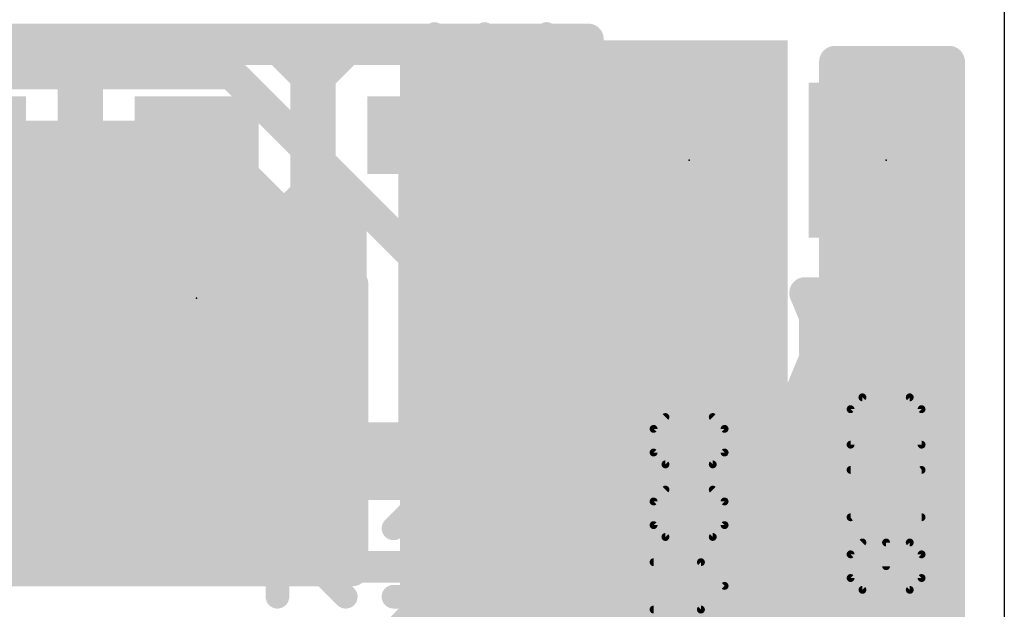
# Model space of a CAD drawing. Extents: x 2.9 to 30.2, y 6.6 to 27.7.
# Tile 18 of 19: x 23.9 to 30.2, y 16 to 19.8. Entities that reach past the tile are written whole.
import ezdxf

# ---------------------------------------------------------------- set-up
doc = ezdxf.new("R2010")
doc.units = 0
for name, color, linetype in [('1', 22, 'CONTINUOUS'), ('16', 175, 'CONTINUOUS'), ('18', 82, 'CONTINUOUS'), ('20', 7, 'CONTINUOUS'), ('21', 2, 'CONTINUOUS'), ('23', 7, 'CONTINUOUS'), ('25', 253, 'CONTINUOUS')]:
    doc.layers.add(name, color=color, linetype=linetype)

# ---------------------------------------------------------------- blocks, each defined once
blk = doc.blocks.new('RECT')
blk.add_solid([(-0.5, -0.5), (0.5, -0.5), (-0.5, 0.5), (0.5, 0.5)])
blk = doc.blocks.new('ROUNDV')
at = {"const_width": 0.5}
blk.add_lwpolyline([(0, -0.25, 1), (0, 0.25, 1), (0, -0.25)], format="xyb", dxfattribs=at)

msp = doc.modelspace()

# ---------------------------------------------------------------- linework, layer by layer
at = {"layer": '1', "const_width": 0.2032}
for points in [[(16.9096, 19.702), (27.5419, 19.702)], [(27.5419, 19.702), (27.3892, 19.5493)], [(24.0453, 19.6388), (22.9927, 19.6388)], [(24.2238, 19.4603), (24.0453, 19.6388)], [(24.4927, 19.6388), (24.3142, 19.4603)], [(25.5453, 19.6388), (24.4927, 19.6388)], [(25.7238, 19.4603), (25.5453, 19.6388)], [(25.9927, 19.6388), (25.8142, 19.4603)], [(27.0453, 19.6388), (25.9927, 19.6388)], [(27.2238, 19.4603), (27.0453, 19.6388)], [(27.3892, 19.5493), (27.3892, 18.2967)], [(24.1768, 19.5072), (24.3612, 19.5072)], [(24.2238, 18.7077), (24.2238, 19.4603)], [(24.3142, 19.4603), (24.3142, 18.7077)], [(25.6768, 19.5072), (25.8612, 19.5072)], [(25.7238, 18.7077), (25.7238, 19.4603)], [(25.8142, 19.4603), (25.8142, 18.7077)], [(27.1768, 19.5072), (27.3892, 19.5072)], [(27.2238, 18.7077), (27.2238, 19.4603)], [(24.2238, 19.304), (24.3142, 19.304)], [(25.7238, 19.304), (25.8142, 19.304)], [(27.2238, 19.304), (27.3892, 19.304)], [(24.2238, 19.1008), (24.3142, 19.1008)], [(25.7238, 19.1008), (25.8142, 19.1008)], [(27.2238, 19.1008), (27.3892, 19.1008)], [(24.2238, 18.8976), (24.3142, 18.8976)], [(25.7238, 18.8976), (25.8142, 18.8976)], [(27.2238, 18.8976), (27.3892, 18.8976)], [(28.321, 18.796), (28.194, 18.923)], [(29.3624, 18.0674), (29.3624, 18.8214)], [(29.3624, 18.8214), (29.5656, 18.8214)], [(29.5656, 18.8214), (29.5656, 18.0674)], [(28.321, 17.78), (28.321, 18.796)], [(24.0453, 18.5292), (24.2238, 18.7077)], [(24.2105, 18.6944), (24.3275, 18.6944)], [(24.3142, 18.7077), (24.4634, 18.5585)], [(25.5746, 18.5585), (25.7238, 18.7077)], [(25.7105, 18.6944), (25.8275, 18.6944)], [(25.8142, 18.7077), (25.9927, 18.5292)], [(27.0453, 18.5292), (27.2238, 18.7077)], [(27.2105, 18.6944), (27.3892, 18.6944)], [(29.3624, 18.6944), (29.5656, 18.6944)], [(24.0238, 17.5388), (24.0238, 18.5292)], [(24.0238, 18.5292), (24.0453, 18.5292)], [(24.4634, 18.5585), (24.4634, 18.034)], [(25.5746, 18.034), (25.5746, 18.5585)], [(25.9927, 18.5292), (26.0142, 18.5292)], [(26.0142, 18.5292), (26.0142, 17.5388)], [(27.0238, 18.2386), (27.0238, 18.5292)], [(27.0238, 18.5292), (27.0453, 18.5292)], [(24.0238, 18.4912), (24.4634, 18.4912)], [(25.5746, 18.4912), (26.0142, 18.4912)], [(27.0238, 18.4912), (27.3892, 18.4912)], [(29.3624, 18.4912), (29.5656, 18.4912)], [(24.0238, 18.288), (24.4634, 18.288)], [(25.5746, 18.288), (26.0142, 18.288)], [(27.0238, 18.288), (27.3979, 18.288)], [(27.3892, 18.2967), (27.5677, 18.1182)], [(29.3624, 18.288), (29.5656, 18.288)], [(27.6519, 17.6105), (27.0238, 18.2386)], [(27.5677, 18.1182), (27.7218, 18.1182)], [(27.7218, 18.1182), (27.638, 17.9159)], [(24.0238, 18.0848), (24.4634, 18.0848)], [(25.5746, 18.0848), (26.0142, 18.0848)], [(27.1776, 18.0848), (27.708, 18.0848)], [(29.004, 17.9159), (28.9412, 18.0674)], [(28.9412, 18.0674), (29.3624, 18.0674)], [(29.3624, 18.0848), (29.5656, 18.0848)], [(29.5656, 18.0674), (29.8704, 18.0674)], [(29.8704, 18.0674), (29.8704, 11.9135)], [(24.4634, 18.034), (25.019, 18.034)], [(25.019, 18.034), (24.4634, 18.034)], [(24.4634, 18.034), (24.4634, 17.5095)], [(25.5746, 18.034), (25.019, 18.034)], [(25.019, 18.034), (25.019, 18.034)], [(25.019, 18.034), (25.5746, 18.034)], [(25.019, 18.034), (25.019, 18.034)], [(25.5746, 17.5095), (25.5746, 18.034)], [(26.519, 18.034), (26.6537, 18.034)], [(26.6537, 18.034), (27.3275, 17.3602)], [(24.0238, 17.8816), (24.4634, 17.8816)], [(25.5746, 17.8816), (26.0142, 17.8816)], [(27.3808, 17.8816), (27.638, 17.8816)], [(27.638, 17.9159), (27.638, 17.6441)], [(29.004, 17.6441), (29.004, 17.9159)], [(29.004, 17.8816), (29.8704, 17.8816)], [(24.0238, 17.6784), (24.4634, 17.6784)], [(25.5746, 17.6784), (26.0142, 17.6784)], [(27.584, 17.6784), (27.638, 17.6784)], [(29.004, 17.6784), (29.8704, 17.6784)], [(27.638, 17.6441), (27.6519, 17.6105)], [(28.9, 17.3931), (29.004, 17.6441)], [(24.0453, 17.5388), (24.0238, 17.5388)], [(24.2238, 17.3603), (24.0453, 17.5388)], [(24.4634, 17.5095), (24.3142, 17.3603)], [(25.7238, 17.3603), (25.5746, 17.5095)], [(25.9927, 17.5388), (25.8142, 17.3603)], [(26.0142, 17.5388), (25.9927, 17.5388)], [(24.1088, 17.4752), (24.4291, 17.4752)], [(25.6088, 17.4752), (25.9291, 17.4752)], [(28.934, 17.4752), (29.8704, 17.4752)], [(24.2238, 16.7086), (24.2238, 17.3603)], [(24.3142, 17.3603), (24.3142, 16.7086)], [(25.7238, 16.7086), (25.7238, 17.3603)], [(25.8142, 17.3603), (25.8142, 16.7086)], [(27.3275, 17.3602), (27.3275, 16.3022)], [(27.7339, 16.2943), (27.7339, 17.4127)], [(27.7339, 17.4127), (27.742, 17.3931)], [(27.742, 17.3931), (27.9341, 17.201)], [(28.7079, 17.201), (28.9, 17.3931)], [(24.2238, 17.272), (24.3142, 17.272)], [(25.7238, 17.272), (25.8142, 17.272)], [(27.7339, 17.272), (27.8631, 17.272)], [(28.7789, 17.272), (29.8704, 17.272)], [(27.9341, 17.201), (28.1851, 17.097)], [(28.4569, 17.097), (28.7079, 17.201)], [(24.2238, 17.0688), (24.3142, 17.0688)], [(25.7238, 17.0688), (25.8142, 17.0688)], [(27.7339, 17.0688), (29.8704, 17.0688)], [(28.1851, 17.097), (28.4569, 17.097)], [(24.2238, 16.8656), (24.3142, 16.8656)], [(25.7238, 16.8656), (25.8142, 16.8656)], [(27.7339, 16.8656), (29.8704, 16.8656)], [(24.3142, 16.7086), (24.2238, 16.7086)], [(25.8142, 16.7086), (25.7238, 16.7086)], [(27.7339, 16.6624), (29.8704, 16.6624)], [(27.7339, 16.4592), (29.8704, 16.4592)], [(22.6349, 16.3022), (27.3275, 16.3022)], [(27.9659, 16.1982), (27.7339, 16.2943)], [(27.8264, 16.256), (29.8704, 16.256)], [(28.158, 16.0061), (27.9659, 16.1982)], [(28.1113, 16.0528), (29.8704, 16.0528)], [(28.262, 15.7551), (28.158, 16.0061)]]:
    msp.add_lwpolyline(points, dxfattribs=at)
at = {"layer": '1', "const_width": 0.1016}
for points in [[(27.5779, 19.6661, 1), (27.506, 19.7379)], [(27.5419, 19.6512, 1), (27.5419, 19.7528)], [(24.0812, 19.6747, 1), (24.0093, 19.6029)], [(24.0453, 19.588, 1), (24.0453, 19.6896)], [(24.4927, 19.6896, 1), (24.4927, 19.588)], [(24.5287, 19.6029, 1), (24.4568, 19.6747)], [(25.5812, 19.6747, 1), (25.5093, 19.6029)], [(25.5453, 19.588, 1), (25.5453, 19.6896)], [(25.9927, 19.6896, 1), (25.9927, 19.588)], [(26.0287, 19.6029, 1), (25.9568, 19.6747)], [(27.0812, 19.6747, 1), (27.0093, 19.6029)], [(27.0453, 19.588, 1), (27.0453, 19.6896)], [(27.44, 19.5493, 1), (27.3384, 19.5493)], [(27.3533, 19.5852, 1), (27.4251, 19.5133)], [(24.1768, 19.558, 1), (24.1768, 19.4564)], [(24.2746, 19.4603, 1), (24.173, 19.4603)], [(24.365, 19.4603, 1), (24.2634, 19.4603)], [(24.3612, 19.4564, 1), (24.3612, 19.558)], [(25.6768, 19.558, 1), (25.6768, 19.4564)], [(25.7746, 19.4603, 1), (25.673, 19.4603)], [(25.865, 19.4603, 1), (25.7634, 19.4603)], [(25.8612, 19.4564, 1), (25.8612, 19.558)], [(27.1768, 19.558, 1), (27.1768, 19.4564)], [(27.2746, 19.4603, 1), (27.173, 19.4603)], [(27.3892, 19.4564, 1), (27.3892, 19.558)], [(24.1879, 19.4243, 1), (24.2597, 19.4962)], [(24.2783, 19.4962, 1), (24.3501, 19.4243)], [(25.6879, 19.4243, 1), (25.7597, 19.4962)], [(25.7783, 19.4962, 1), (25.8501, 19.4243)], [(27.1879, 19.4243, 1), (27.2597, 19.4962)], [(24.2238, 19.3548, 1), (24.2238, 19.2532)], [(24.3142, 19.2532, 1), (24.3142, 19.3548)], [(25.7238, 19.3548, 1), (25.7238, 19.2532)], [(25.8142, 19.2532, 1), (25.8142, 19.3548)], [(27.2238, 19.3548, 1), (27.2238, 19.2532)], [(27.3892, 19.2532, 1), (27.3892, 19.3548)], [(24.2238, 19.1516, 1), (24.2238, 19.05)], [(24.3142, 19.05, 1), (24.3142, 19.1516)], [(25.7238, 19.1516, 1), (25.7238, 19.05)], [(25.8142, 19.05, 1), (25.8142, 19.1516)], [(27.2238, 19.1516, 1), (27.2238, 19.05)], [(27.3892, 19.05, 1), (27.3892, 19.1516)], [(24.2238, 18.9484, 1), (24.2238, 18.8468)], [(24.3142, 18.8468, 1), (24.3142, 18.9484)], [(25.7238, 18.9484, 1), (25.7238, 18.8468)], [(25.8142, 18.8468, 1), (25.8142, 18.9484)], [(27.2238, 18.9484, 1), (27.2238, 18.8468)], [(27.3892, 18.8468, 1), (27.3892, 18.9484)], [(28.2299, 18.9589, 1), (28.1581, 18.8871)], [(29.4132, 18.8214, 1), (29.3116, 18.8214)], [(29.3624, 18.8722, 1), (29.3624, 18.7706)], [(29.6164, 18.8214, 1), (29.5148, 18.8214)], [(29.5656, 18.7706, 1), (29.5656, 18.8722)], [(28.3718, 18.796, 1), (28.2702, 18.796)], [(28.2851, 18.7601, 1), (28.3569, 18.8319)], [(24.2105, 18.7452, 1), (24.2105, 18.6436)], [(24.2597, 18.6718, 1), (24.1879, 18.7437)], [(24.3501, 18.7437, 1), (24.2783, 18.6718)], [(24.3275, 18.6436, 1), (24.3275, 18.7452)], [(25.7105, 18.7452, 1), (25.7105, 18.6436)], [(25.7597, 18.6718, 1), (25.6879, 18.7437)], [(25.8501, 18.7437, 1), (25.7783, 18.6718)], [(25.8275, 18.6436, 1), (25.8275, 18.7452)], [(27.2105, 18.7452, 1), (27.2105, 18.6436)], [(27.2597, 18.6718, 1), (27.1879, 18.7437)], [(27.3892, 18.6436, 1), (27.3892, 18.7452)], [(29.3624, 18.7452, 1), (29.3624, 18.6436)], [(29.5656, 18.6436, 1), (29.5656, 18.7452)], [(24.173, 18.7077, 1), (24.2746, 18.7077)], [(24.2634, 18.7077, 1), (24.365, 18.7077)], [(25.673, 18.7077, 1), (25.7746, 18.7077)], [(25.7634, 18.7077, 1), (25.865, 18.7077)], [(27.173, 18.7077, 1), (27.2746, 18.7077)], [(24.0746, 18.5292, 1), (23.973, 18.5292)], [(24.0238, 18.58, 1), (24.0238, 18.4784)], [(24.0093, 18.5651, 1), (24.0812, 18.4933)], [(24.0453, 18.4784, 1), (24.0453, 18.58)], [(24.5142, 18.5585, 1), (24.4126, 18.5585)], [(24.4275, 18.5226, 1), (24.4993, 18.5945)], [(25.6254, 18.5585, 1), (25.5238, 18.5585)], [(25.5387, 18.5945, 1), (25.6105, 18.5226)], [(25.9927, 18.58, 1), (25.9927, 18.4784)], [(25.9568, 18.4933, 1), (26.0287, 18.5651)], [(26.065, 18.5292, 1), (25.9634, 18.5292)], [(26.0142, 18.4784, 1), (26.0142, 18.58)], [(27.0746, 18.5292, 1), (26.973, 18.5292)], [(27.0238, 18.58, 1), (27.0238, 18.4784)], [(27.0093, 18.5651, 1), (27.0812, 18.4933)], [(27.0453, 18.4784, 1), (27.0453, 18.58)], [(24.0238, 18.542, 1), (24.0238, 18.4404)], [(24.4634, 18.4404, 1), (24.4634, 18.542)], [(25.5746, 18.542, 1), (25.5746, 18.4404)], [(26.0142, 18.4404, 1), (26.0142, 18.542)], [(27.0238, 18.542, 1), (27.0238, 18.4404)], [(27.3892, 18.4404, 1), (27.3892, 18.542)], [(29.3624, 18.542, 1), (29.3624, 18.4404)], [(29.5656, 18.4404, 1), (29.5656, 18.542)], [(24.0238, 18.3388, 1), (24.0238, 18.2372)], [(24.4634, 18.2372, 1), (24.4634, 18.3388)], [(25.5746, 18.3388, 1), (25.5746, 18.2372)], [(26.0142, 18.2372, 1), (26.0142, 18.3388)], [(27.0238, 18.3388, 1), (27.0238, 18.2372)], [(27.4251, 18.3327, 1), (27.3533, 18.2608)], [(27.3384, 18.2967, 1), (27.44, 18.2967)], [(27.3979, 18.2372, 1), (27.3979, 18.3388)], [(29.3624, 18.3388, 1), (29.3624, 18.2372)], [(29.5656, 18.2372, 1), (29.5656, 18.3388)], [(27.0597, 18.2746, 1), (26.9879, 18.2027)], [(26.973, 18.2386, 1), (27.0746, 18.2386)], [(27.5677, 18.169, 1), (27.5677, 18.0674)], [(27.7687, 18.0988, 1), (27.6749, 18.1376)], [(27.7218, 18.0674, 1), (27.7218, 18.169)], [(24.0238, 18.1356, 1), (24.0238, 18.034)], [(24.4634, 18.034, 1), (24.4634, 18.1356)], [(25.5746, 18.1356, 1), (25.5746, 18.034)], [(26.0142, 18.034, 1), (26.0142, 18.1356)], [(27.1776, 18.1356, 1), (27.1776, 18.034)], [(27.5318, 18.0823, 1), (27.6037, 18.1541)], [(27.708, 18.034, 1), (27.708, 18.1356)], [(28.9882, 18.0868, 1), (28.8943, 18.048)], [(28.9412, 18.1182, 1), (28.9412, 18.0166)], [(29.3624, 18.1356, 1), (29.3624, 18.034)], [(29.3624, 18.0166, 1), (29.3624, 18.1182)], [(29.5656, 18.1182, 1), (29.5656, 18.0166)], [(29.5656, 18.034, 1), (29.5656, 18.1356)], [(29.9212, 18.0674, 1), (29.8196, 18.0674)], [(29.8704, 18.0166, 1), (29.8704, 18.1182)], [(24.4634, 18.0848, 1), (24.4634, 17.9832)], [(24.4634, 18.0848, 1), (24.4634, 17.9832)], [(24.5142, 18.034, 1), (24.4126, 18.034)], [(25.019, 18.0848, 1), (25.019, 17.9832)], [(25.0698, 18.034, 1), (24.9682, 18.034)], [(25.019, 18.0848, 1), (25.019, 17.9832)], [(25.0698, 18.034, 1), (24.9682, 18.034)], [(25.019, 17.9832, 1), (25.019, 18.0848)], [(25.019, 17.9832, 1), (25.019, 18.0848)], [(25.6254, 18.034, 1), (25.5238, 18.034)], [(25.5746, 17.9832, 1), (25.5746, 18.0848)], [(25.5746, 17.9832, 1), (25.5746, 18.0848)], [(26.519, 18.0848, 1), (26.519, 17.9832)], [(26.6896, 18.0699, 1), (26.6178, 17.9981)], [(26.6537, 17.9832, 1), (26.6537, 18.0848)], [(29.3116, 18.0674, 1), (29.4132, 18.0674)], [(29.5148, 18.0674, 1), (29.6164, 18.0674)], [(24.4126, 18.034, 1), (24.5142, 18.034)], [(24.9682, 18.034, 1), (25.0698, 18.034)], [(24.9682, 18.034, 1), (25.0698, 18.034)], [(25.5238, 18.034, 1), (25.6254, 18.034)], [(24.0238, 17.9324, 1), (24.0238, 17.8308)], [(24.4634, 17.8308, 1), (24.4634, 17.9324)], [(25.5746, 17.9324, 1), (25.5746, 17.8308)], [(26.0142, 17.8308, 1), (26.0142, 17.9324)], [(27.3808, 17.9324, 1), (27.3808, 17.8308)], [(27.6888, 17.9159, 1), (27.5872, 17.9159)], [(27.5911, 17.9353, 1), (27.6849, 17.8964)], [(27.638, 17.8308, 1), (27.638, 17.9324)], [(29.0548, 17.9159, 1), (28.9532, 17.9159)], [(29.004, 17.9324, 1), (29.004, 17.8308)], [(28.9571, 17.8964, 1), (29.0509, 17.9353)], [(29.8704, 17.8308, 1), (29.8704, 17.9324)], [(24.0238, 17.7292, 1), (24.0238, 17.6276)], [(24.4634, 17.6276, 1), (24.4634, 17.7292)], [(25.5746, 17.7292, 1), (25.5746, 17.6276)], [(26.0142, 17.6276, 1), (26.0142, 17.7292)], [(27.584, 17.7292, 1), (27.584, 17.6276)], [(27.638, 17.6276, 1), (27.638, 17.7292)], [(28.2702, 17.78, 1), (28.3718, 17.78)], [(29.004, 17.7292, 1), (29.004, 17.6276)], [(29.8704, 17.6276, 1), (29.8704, 17.7292)], [(27.6849, 17.6636, 1), (27.5911, 17.6247)], [(29.0509, 17.6247, 1), (28.9571, 17.6636)], [(27.5872, 17.6441, 1), (27.6888, 17.6441)], [(27.605, 17.5911, 1), (27.6989, 17.6299)], [(27.616, 17.5746, 1), (27.6879, 17.6464)], [(28.9532, 17.6441, 1), (29.0548, 17.6441)], [(24.0238, 17.5896, 1), (24.0238, 17.488)], [(23.973, 17.5388, 1), (24.0746, 17.5388)], [(24.0812, 17.5747, 1), (24.0093, 17.5029)], [(24.0453, 17.488, 1), (24.0453, 17.5896)], [(24.4993, 17.4735, 1), (24.4275, 17.5454)], [(25.6105, 17.5454, 1), (25.5387, 17.4735)], [(25.9927, 17.5896, 1), (25.9927, 17.488)], [(26.0287, 17.5029, 1), (25.9568, 17.5747)], [(25.9634, 17.5388, 1), (26.065, 17.5388)], [(26.0142, 17.488, 1), (26.0142, 17.5896)], [(24.1088, 17.526, 1), (24.1088, 17.4244)], [(24.4126, 17.5095, 1), (24.5142, 17.5095)], [(24.4291, 17.4244, 1), (24.4291, 17.526)], [(25.5238, 17.5095, 1), (25.6254, 17.5095)], [(25.6088, 17.526, 1), (25.6088, 17.4244)], [(25.9291, 17.4244, 1), (25.9291, 17.526)], [(28.934, 17.526, 1), (28.934, 17.4244)], [(29.8704, 17.4244, 1), (29.8704, 17.526)], [(24.2746, 17.3603, 1), (24.173, 17.3603)], [(24.365, 17.3603, 1), (24.2634, 17.3603)], [(25.7746, 17.3603, 1), (25.673, 17.3603)], [(25.865, 17.3603, 1), (25.7634, 17.3603)], [(27.3783, 17.3602, 1), (27.2767, 17.3602)], [(27.7808, 17.4321, 1), (27.6869, 17.3933)], [(27.7847, 17.4127, 1), (27.6831, 17.4127)], [(27.7779, 17.429, 1), (27.7061, 17.3572)], [(27.695, 17.3737, 1), (27.7889, 17.4125)], [(28.8531, 17.4125, 1), (28.9469, 17.3737)], [(28.9359, 17.3572, 1), (28.8641, 17.429)], [(24.1879, 17.3243, 1), (24.2597, 17.3962)], [(24.2783, 17.3962, 1), (24.3501, 17.3243)], [(25.6879, 17.3243, 1), (25.7597, 17.3962)], [(25.7783, 17.3962, 1), (25.8501, 17.3243)], [(27.2915, 17.3243, 1), (27.3634, 17.3962)], [(24.2238, 17.3228, 1), (24.2238, 17.2212)], [(24.3142, 17.2212, 1), (24.3142, 17.3228)], [(25.7238, 17.3228, 1), (25.7238, 17.2212)], [(25.8142, 17.2212, 1), (25.8142, 17.3228)], [(27.7339, 17.3228, 1), (27.7339, 17.2212)], [(27.8631, 17.2212, 1), (27.8631, 17.3228)], [(28.7789, 17.3228, 1), (28.7789, 17.2212)], [(29.8704, 17.2212, 1), (29.8704, 17.3228)], [(27.9535, 17.2479, 1), (27.9147, 17.154)], [(27.8982, 17.1651, 1), (27.97, 17.2369)], [(28.672, 17.2369, 1), (28.7438, 17.1651)], [(28.7273, 17.154, 1), (28.6884, 17.2479)], [(24.2238, 17.1196, 1), (24.2238, 17.018)], [(24.3142, 17.018, 1), (24.3142, 17.1196)], [(25.7238, 17.1196, 1), (25.7238, 17.018)], [(25.8142, 17.018, 1), (25.8142, 17.1196)], [(27.7339, 17.1196, 1), (27.7339, 17.018)], [(28.1851, 17.1478, 1), (28.1851, 17.0462)], [(28.1657, 17.0501, 1), (28.2046, 17.1439)], [(28.4374, 17.1439, 1), (28.4763, 17.0501)], [(28.4569, 17.0462, 1), (28.4569, 17.1478)], [(29.8704, 17.018, 1), (29.8704, 17.1196)], [(24.2238, 16.9164, 1), (24.2238, 16.8148)], [(24.3142, 16.8148, 1), (24.3142, 16.9164)], [(25.7238, 16.9164, 1), (25.7238, 16.8148)], [(25.8142, 16.8148, 1), (25.8142, 16.9164)], [(27.7339, 16.9164, 1), (27.7339, 16.8148)], [(29.8704, 16.8148, 1), (29.8704, 16.9164)], [(24.2238, 16.7594, 1), (24.2238, 16.6578)], [(24.173, 16.7086, 1), (24.2746, 16.7086)], [(24.2634, 16.7086, 1), (24.365, 16.7086)], [(24.3142, 16.6578, 1), (24.3142, 16.7594)], [(25.7238, 16.7594, 1), (25.7238, 16.6578)], [(25.673, 16.7086, 1), (25.7746, 16.7086)], [(25.7634, 16.7086, 1), (25.865, 16.7086)], [(25.8142, 16.6578, 1), (25.8142, 16.7594)], [(27.7339, 16.7132, 1), (27.7339, 16.6116)], [(29.8704, 16.6116, 1), (29.8704, 16.7132)], [(27.7339, 16.51, 1), (27.7339, 16.4084)], [(29.8704, 16.4084, 1), (29.8704, 16.51)], [(27.3275, 16.2514, 1), (27.3275, 16.353)], [(27.7533, 16.3413, 1), (27.7144, 16.2474)], [(27.2767, 16.3022, 1), (27.3783, 16.3022)], [(27.6831, 16.2943, 1), (27.7847, 16.2943)], [(27.8264, 16.3068, 1), (27.8264, 16.2052)], [(29.8704, 16.2052, 1), (29.8704, 16.3068)], [(28.0018, 16.2341, 1), (27.93, 16.1623)], [(27.9464, 16.1513, 1), (27.9853, 16.2451)], [(28.1113, 16.1036, 1), (28.1113, 16.002)], [(29.8704, 16.002, 1), (29.8704, 16.1036)], [(28.2049, 16.0255, 1), (28.1111, 15.9866)], [(28.1221, 15.9702, 1), (28.1939, 16.042)]]:
    msp.add_lwpolyline(points, format="xyb", dxfattribs=at)
at = {"layer": '16', "const_width": 0.2032}
for points in [[(29.1338, 14.5883), (29.1338, 19.558)], [(29.1338, 19.558), (29.8704, 19.558)], [(29.8704, 19.558), (29.8704, 11.9135)], [(15.1611, 19.4818), (25.2422, 19.4818)], [(25.2422, 19.4818), (27.579, 17.145)], [(29.1338, 19.5072), (29.8704, 19.5072)], [(29.1338, 19.304), (29.8704, 19.304)], [(17.5378, 19.0754), (25.0739, 19.0754)], [(25.0739, 19.0754), (26.0242, 18.1251)], [(29.1338, 19.1008), (29.8704, 19.1008)], [(17.753, 18.8976), (25.2517, 18.8976)], [(29.1338, 18.8976), (29.8704, 18.8976)], [(17.9472, 18.6944), (25.4549, 18.6944)], [(29.1338, 18.6944), (29.8704, 18.6944)], [(18.1029, 18.4912), (25.6581, 18.4912)], [(29.1338, 18.4912), (29.8704, 18.4912)], [(18.2286, 18.288), (25.8613, 18.288)], [(29.1338, 18.288), (29.8704, 18.288)], [(26.0242, 18.1251), (26.0242, 16.2796)], [(18.3265, 18.0848), (26.0242, 18.0848)], [(29.1338, 18.0848), (29.8704, 18.0848)], [(18.4008, 17.8816), (26.0242, 17.8816)], [(29.1338, 17.8816), (29.8704, 17.8816)], [(27.686, 17.145), (28.321, 17.78)], [(18.4563, 17.6784), (26.0242, 17.6784)], [(29.1338, 17.6784), (29.8704, 17.6784)], [(18.4945, 17.4752), (26.0242, 17.4752)], [(29.1338, 17.4752), (29.8704, 17.4752)], [(18.5166, 17.272), (26.0242, 17.272)], [(29.1338, 17.272), (29.8704, 17.272)], [(27.315, 16.881), (27.579, 17.145)], [(27.579, 17.145), (27.579, 15.6192)], [(27.579, 17.145), (27.686, 17.145)], [(16.2306, 17.0688), (26.0242, 17.0688)], [(29.1338, 17.0688), (29.8704, 17.0688)], [(18.5002, 16.8656), (26.0242, 16.8656)], [(27.315, 16.881), (26.3072, 15.8732)], [(28.575, 15.621), (27.315, 16.881)], [(29.1338, 16.8656), (29.8704, 16.8656)], [(18.4678, 16.6624), (26.0242, 16.6624)], [(29.1338, 16.6624), (29.8704, 16.6624)], [(22.468, 16.4592), (26.0242, 16.4592)], [(29.1338, 16.4592), (29.8704, 16.4592)], [(26.0242, 16.2796), (22.6575, 16.2796)], [(29.1338, 16.256), (29.8704, 16.256)], [(29.1338, 16.0528), (29.8704, 16.0528)]]:
    msp.add_lwpolyline(points, dxfattribs=at)
at = {"layer": '16', "const_width": 0.1016}
for points in [[(29.1846, 19.558, 1), (29.083, 19.558)], [(29.1338, 19.6088, 1), (29.1338, 19.5072)], [(29.9212, 19.558, 1), (29.8196, 19.558)], [(29.8704, 19.5072, 1), (29.8704, 19.6088)], [(25.2781, 19.5177, 1), (25.2063, 19.4459)], [(25.2422, 19.431, 1), (25.2422, 19.5326)], [(29.1338, 19.558, 1), (29.1338, 19.4564)], [(29.8704, 19.4564, 1), (29.8704, 19.558)], [(29.1338, 19.3548, 1), (29.1338, 19.2532)], [(29.8704, 19.2532, 1), (29.8704, 19.3548)], [(25.1098, 19.1113, 1), (25.0379, 19.0395)], [(25.0739, 19.0246, 1), (25.0739, 19.1262)], [(29.1338, 19.1516, 1), (29.1338, 19.05)], [(29.8704, 19.05, 1), (29.8704, 19.1516)], [(25.2517, 18.8468, 1), (25.2517, 18.9484)], [(29.1338, 18.9484, 1), (29.1338, 18.8468)], [(29.8704, 18.8468, 1), (29.8704, 18.9484)], [(25.4549, 18.6436, 1), (25.4549, 18.7452)], [(29.1338, 18.7452, 1), (29.1338, 18.6436)], [(29.8704, 18.6436, 1), (29.8704, 18.7452)], [(25.6581, 18.4404, 1), (25.6581, 18.542)], [(29.1338, 18.542, 1), (29.1338, 18.4404)], [(29.8704, 18.4404, 1), (29.8704, 18.542)], [(25.8613, 18.2372, 1), (25.8613, 18.3388)], [(29.1338, 18.3388, 1), (29.1338, 18.2372)], [(29.8704, 18.2372, 1), (29.8704, 18.3388)], [(26.075, 18.1251, 1), (25.9734, 18.1251)], [(25.9883, 18.0891, 1), (26.0601, 18.161)], [(26.0242, 18.034, 1), (26.0242, 18.1356)], [(29.1338, 18.1356, 1), (29.1338, 18.034)], [(29.8704, 18.034, 1), (29.8704, 18.1356)], [(26.0242, 17.8308, 1), (26.0242, 17.9324)], [(29.1338, 17.9324, 1), (29.1338, 17.8308)], [(29.8704, 17.8308, 1), (29.8704, 17.9324)], [(28.3569, 17.7441, 1), (28.2851, 17.8159)], [(26.0242, 17.6276, 1), (26.0242, 17.7292)], [(29.1338, 17.7292, 1), (29.1338, 17.6276)], [(29.8704, 17.6276, 1), (29.8704, 17.7292)], [(26.0242, 17.4244, 1), (26.0242, 17.526)], [(29.1338, 17.526, 1), (29.1338, 17.4244)], [(29.8704, 17.4244, 1), (29.8704, 17.526)], [(26.0242, 17.2212, 1), (26.0242, 17.3228)], [(29.1338, 17.3228, 1), (29.1338, 17.2212)], [(29.8704, 17.2212, 1), (29.8704, 17.3228)], [(27.6298, 17.145, 1), (27.5282, 17.145)], [(27.579, 17.1958, 1), (27.579, 17.0942)], [(27.6149, 17.1091, 1), (27.5431, 17.1809)], [(27.5431, 17.1091, 1), (27.6149, 17.1809)], [(27.6501, 17.1809, 1), (27.7219, 17.1091)], [(27.686, 17.0942, 1), (27.686, 17.1958)], [(26.0242, 17.018, 1), (26.0242, 17.1196)], [(29.1338, 17.1196, 1), (29.1338, 17.018)], [(29.8704, 17.018, 1), (29.8704, 17.1196)], [(26.0242, 16.8148, 1), (26.0242, 16.9164)], [(27.3509, 16.9169, 1), (27.2791, 16.8451)], [(27.2791, 16.9169, 1), (27.3509, 16.8451)], [(27.3509, 16.8451, 1), (27.2791, 16.9169)], [(29.1338, 16.9164, 1), (29.1338, 16.8148)], [(29.8704, 16.8148, 1), (29.8704, 16.9164)], [(26.0242, 16.6116, 1), (26.0242, 16.7132)], [(29.1338, 16.7132, 1), (29.1338, 16.6116)], [(29.8704, 16.6116, 1), (29.8704, 16.7132)], [(26.0242, 16.4084, 1), (26.0242, 16.51)], [(29.1338, 16.51, 1), (29.1338, 16.4084)], [(29.8704, 16.4084, 1), (29.8704, 16.51)], [(26.0242, 16.2288, 1), (26.0242, 16.3304)], [(25.9734, 16.2796, 1), (26.075, 16.2796)], [(29.1338, 16.3068, 1), (29.1338, 16.2052)], [(29.8704, 16.2052, 1), (29.8704, 16.3068)], [(29.1338, 16.1036, 1), (29.1338, 16.002)], [(29.8704, 16.002, 1), (29.8704, 16.1036)]]:
    msp.add_lwpolyline(points, format="xyb", dxfattribs=at)
at = {"layer": '20'}
msp.add_line((30.226, 26.162), (30.226, 8.128), dxfattribs=at)
at = {"layer": '21'}
for points, const_width in [([(27.119, 19.134), (27.369, 19.134)], 0.2032), ([(27.369, 19.134), (27.369, 16.934)], 0.2032), ([(29.3113, 17.395), (29.235, 17.3187)], 0.0508), ([(29.6163, 17.395), (29.3113, 17.395)], 0.0508), ([(29.6926, 17.3187), (29.6163, 17.395)], 0.0508), ([(29.235, 17.3187), (29.235, 17.0899)], 0.0508), ([(29.6926, 17.0899), (29.6926, 17.3187)], 0.0508), ([(28.0413, 17.268), (27.965, 17.1917)], 0.0508), ([(28.4226, 17.1917), (28.3463, 17.268)], 0.0508), ([(27.965, 17.1917), (27.965, 17.0392)], 0.0508), ([(28.4226, 17.0392), (28.4226, 17.1917)], 0.0508), ([(29.235, 17.0899), (29.6926, 17.0899)], 0.0508), ([(27.119, 16.934), (27.369, 16.934)], 0.2032), ([(27.965, 17.0392), (28.0413, 16.9629)], 0.0508), ([(28.3463, 16.9629), (28.4226, 17.0392)], 0.0508), ([(28.0413, 16.9629), (28.3463, 16.9629)], 0.0508), ([(29.235, 16.6222), (29.6926, 16.9272)], 0.0508), ([(29.6926, 16.9272), (29.235, 16.9272)], 0.0508), ([(28.0413, 16.8002), (27.965, 16.724)], 0.0508), ([(28.4226, 16.724), (28.3463, 16.8002)], 0.0508), ([(27.965, 16.724), (27.965, 16.5714)], 0.0508), ([(28.4226, 16.5714), (28.4226, 16.724)], 0.0508), ([(29.6926, 16.6222), (29.235, 16.6222)], 0.0508), ([(27.965, 16.5714), (28.0413, 16.4952)], 0.0508), ([(28.3463, 16.4952), (28.4226, 16.5714)], 0.0508), ([(28.0413, 16.4952), (28.3463, 16.4952)], 0.0508), ([(29.3113, 16.4595), (29.235, 16.3832)], 0.0508), ([(29.6163, 16.4595), (29.4638, 16.4595)], 0.0508), ([(29.4638, 16.4595), (29.4638, 16.3069)], 0.0508), ([(29.6926, 16.3832), (29.6163, 16.4595)], 0.0508), ([(29.235, 16.3832), (29.235, 16.2307)], 0.0508), ([(29.6926, 16.2307), (29.6926, 16.3832)], 0.0508), ([(28.2701, 16.3325), (27.965, 16.3325)], 0.0508), ([(28.4226, 16.1799), (28.2701, 16.3325)], 0.0508), ([(29.235, 16.2307), (29.3113, 16.1544)], 0.0508), ([(29.6163, 16.1544), (29.6926, 16.2307)], 0.0508), ([(28.2701, 16.0274), (28.4226, 16.1799)], 0.0508), ([(29.3113, 16.1544), (29.6163, 16.1544)], 0.0508), ([(27.965, 16.0274), (28.2701, 16.0274)], 0.0508)]:
    msp.add_lwpolyline(points, dxfattribs=dict(at, const_width=const_width))
for points, const_width in [([(27.119, 19.1848, 1), (27.119, 19.0832)], 0.1016), ([(27.4198, 19.134, 1), (27.3182, 19.134)], 0.1016), ([(27.369, 19.0832, 1), (27.369, 19.1848)], 0.1016), ([(29.3113, 17.4077, 1), (29.3113, 17.3823)], 0.0254), ([(29.3203, 17.386, 1), (29.3023, 17.404)], 0.0254), ([(29.6253, 17.404, 1), (29.6074, 17.386)], 0.0254), ([(29.6163, 17.3823, 1), (29.6163, 17.4077)], 0.0254), ([(29.2477, 17.3187, 1), (29.2223, 17.3187)], 0.0254), ([(29.226, 17.3277, 1), (29.244, 17.3097)], 0.0254), ([(29.7053, 17.3187, 1), (29.6799, 17.3187)], 0.0254), ([(29.6836, 17.3097, 1), (29.7016, 17.3277)], 0.0254), ([(28.0503, 17.259, 1), (28.0323, 17.277)], 0.0254), ([(28.3553, 17.277, 1), (28.3374, 17.259)], 0.0254), ([(27.9777, 17.1917, 1), (27.9523, 17.1917)], 0.0254), ([(27.956, 17.2007, 1), (27.974, 17.1827)], 0.0254), ([(28.4353, 17.1917, 1), (28.4099, 17.1917)], 0.0254), ([(28.4136, 17.1827, 1), (28.4316, 17.2007)], 0.0254), ([(29.235, 17.1026, 1), (29.235, 17.0772)], 0.0254), ([(29.2223, 17.0899, 1), (29.2477, 17.0899)], 0.0254), ([(29.6799, 17.0899, 1), (29.7053, 17.0899)], 0.0254), ([(29.6926, 17.0772, 1), (29.6926, 17.1026)], 0.0254), ([(27.119, 16.9848, 1), (27.119, 16.8832)], 0.1016), ([(27.369, 16.8832, 1), (27.369, 16.9848)], 0.1016), ([(27.974, 17.0482, 1), (27.956, 17.0302)], 0.0254), ([(27.9523, 17.0392, 1), (27.9777, 17.0392)], 0.0254), ([(28.4099, 17.0392, 1), (28.4353, 17.0392)], 0.0254), ([(28.4316, 17.0302, 1), (28.4136, 17.0482)], 0.0254), ([(27.3182, 16.934, 1), (27.4198, 16.934)], 0.1016), ([(28.0413, 16.9756, 1), (28.0413, 16.9502)], 0.0254), ([(28.0323, 16.9539, 1), (28.0503, 16.9719)], 0.0254), ([(28.3374, 16.9719, 1), (28.3553, 16.9539)], 0.0254), ([(28.3463, 16.9502, 1), (28.3463, 16.9756)], 0.0254), ([(29.235, 16.9399, 1), (29.235, 16.9145)], 0.0254), ([(29.6996, 16.9167, 1), (29.6856, 16.9378)], 0.0254), ([(29.6926, 16.9145, 1), (29.6926, 16.9399)], 0.0254), ([(28.0503, 16.7912, 1), (28.0323, 16.8092)], 0.0254), ([(28.3553, 16.8092, 1), (28.3374, 16.7912)], 0.0254), ([(27.9777, 16.724, 1), (27.9523, 16.724)], 0.0254), ([(27.956, 16.7329, 1), (27.974, 16.715)], 0.0254), ([(28.4353, 16.724, 1), (28.4099, 16.724)], 0.0254), ([(28.4136, 16.715, 1), (28.4316, 16.7329)], 0.0254), ([(29.235, 16.6349, 1), (29.235, 16.6095)], 0.0254), ([(29.228, 16.6327, 1), (29.2421, 16.6116)], 0.0254), ([(29.6926, 16.6095, 1), (29.6926, 16.6349)], 0.0254), ([(27.974, 16.5804, 1), (27.956, 16.5624)], 0.0254), ([(27.9523, 16.5714, 1), (27.9777, 16.5714)], 0.0254), ([(28.4099, 16.5714, 1), (28.4353, 16.5714)], 0.0254), ([(28.4316, 16.5624, 1), (28.4136, 16.5804)], 0.0254), ([(28.0413, 16.5079, 1), (28.0413, 16.4825)], 0.0254), ([(28.0323, 16.4862, 1), (28.0503, 16.5041)], 0.0254), ([(28.3374, 16.5041, 1), (28.3553, 16.4862)], 0.0254), ([(28.3463, 16.4825, 1), (28.3463, 16.5079)], 0.0254), ([(29.3203, 16.4505, 1), (29.3023, 16.4684)], 0.0254), ([(29.4638, 16.4722, 1), (29.4638, 16.4468)], 0.0254), ([(29.4765, 16.4595, 1), (29.4511, 16.4595)], 0.0254), ([(29.6253, 16.4684, 1), (29.6074, 16.4505)], 0.0254), ([(29.6163, 16.4468, 1), (29.6163, 16.4722)], 0.0254), ([(29.2477, 16.3832, 1), (29.2223, 16.3832)], 0.0254), ([(29.226, 16.3922, 1), (29.244, 16.3742)], 0.0254), ([(29.7053, 16.3832, 1), (29.6799, 16.3832)], 0.0254), ([(29.6836, 16.3742, 1), (29.7016, 16.3922)], 0.0254), ([(27.965, 16.3452, 1), (27.965, 16.3198)], 0.0254), ([(28.2791, 16.3414, 1), (28.2611, 16.3235)], 0.0254), ([(28.2701, 16.3198, 1), (28.2701, 16.3452)], 0.0254), ([(29.4511, 16.3069, 1), (29.4765, 16.3069)], 0.0254), ([(29.244, 16.2396, 1), (29.226, 16.2217)], 0.0254), ([(29.7016, 16.2217, 1), (29.6836, 16.2396)], 0.0254), ([(28.4316, 16.1709, 1), (28.4136, 16.1889)], 0.0254), ([(28.4136, 16.1709, 1), (28.4316, 16.1889)], 0.0254), ([(29.2223, 16.2307, 1), (29.2477, 16.2307)], 0.0254), ([(29.6799, 16.2307, 1), (29.7053, 16.2307)], 0.0254), ([(29.3113, 16.1671, 1), (29.3113, 16.1417)], 0.0254), ([(29.3023, 16.1454, 1), (29.3203, 16.1634)], 0.0254), ([(29.6074, 16.1634, 1), (29.6253, 16.1454)], 0.0254), ([(29.6163, 16.1417, 1), (29.6163, 16.1671)], 0.0254), ([(27.965, 16.0401, 1), (27.965, 16.0147)], 0.0254), ([(28.2611, 16.0364, 1), (28.2791, 16.0184)], 0.0254), ([(28.2701, 16.0147, 1), (28.2701, 16.0401)], 0.0254)]:
    msp.add_lwpolyline(points, format="xyb", dxfattribs=dict(at, const_width=const_width))
at = {"layer": '23'}
for p in [(28.194, 18.923), (29.464, 18.923), (25.019, 18.034)]:
    msp.add_point(p, dxfattribs=at)
at = {"layer": '25'}
for points, const_width in [([(26.5532, 19.7489), (26.5532, 19.6684)], 0.127), ([(26.8752, 19.6684), (26.8752, 19.7489)], 0.127), ([(27.1145, 19.5879), (27.2755, 19.7489)], 0.127), ([(27.2755, 19.7489), (27.2755, 19.2659)], 0.127), ([(26.5532, 19.6684), (26.7142, 19.5074)], 0.127), ([(26.7142, 19.5074), (26.8752, 19.6684)], 0.127), ([(26.7142, 19.5074), (26.7142, 19.2659)], 0.127), ([(27.1145, 19.2659), (27.4365, 19.2659)], 0.127), ([(25.5397, 16.1101), (25.5397, 16.7711)], 0.1524), ([(25.5397, 16.7711), (25.8702, 16.7711)], 0.1524), ([(25.8702, 16.7711), (25.9803, 16.6609)], 0.1524), ([(26.2881, 16.5507), (26.5084, 16.7711)], 0.1524), ([(26.5084, 16.7711), (26.5084, 16.1101)], 0.1524), ([(27.0365, 16.6609), (27.1467, 16.7711)], 0.1524), ([(27.1467, 16.7711), (27.367, 16.7711)], 0.1524), ([(27.367, 16.7711), (27.4772, 16.6609)], 0.1524), ([(25.9803, 16.6609), (25.9803, 16.4406)], 0.1524), ([(27.0365, 16.2203), (27.0365, 16.6609)], 0.1524), ([(27.0365, 16.2203), (27.4772, 16.6609)], 0.1524), ([(27.4772, 16.6609), (27.4772, 16.2203)], 0.1524), ([(25.9803, 16.4406), (25.8702, 16.3304)], 0.1524), ([(25.8702, 16.3304), (25.5397, 16.3304)], 0.1524), ([(25.76, 16.3304), (25.9803, 16.1101)], 0.1524), ([(27.1467, 16.1101), (27.0365, 16.2203)], 0.1524), ([(27.4772, 16.2203), (27.367, 16.1101)], 0.1524), ([(26.2881, 16.1101), (26.7288, 16.1101)], 0.1524), ([(27.367, 16.1101), (27.1467, 16.1101)], 0.1524)]:
    msp.add_lwpolyline(points, dxfattribs=dict(at, const_width=const_width))
for points, const_width in [([(26.5849, 19.7489, 1), (26.5214, 19.7489)], 0.0635), ([(26.9069, 19.7489, 1), (26.8434, 19.7489)], 0.0635), ([(27.3072, 19.7489, 1), (27.2438, 19.7489)], 0.0635), ([(27.298, 19.7265, 1), (27.253, 19.7714)], 0.0635), ([(26.5756, 19.6909, 1), (26.5307, 19.646)], 0.0635), ([(26.5214, 19.6684, 1), (26.5849, 19.6684)], 0.0635), ([(26.8434, 19.6684, 1), (26.9069, 19.6684)], 0.0635), ([(26.8976, 19.646, 1), (26.8527, 19.6909)], 0.0635), ([(27.092, 19.6104, 1), (27.1369, 19.5655)], 0.0635), ([(26.7459, 19.5074, 1), (26.6824, 19.5074)], 0.0635), ([(26.6917, 19.5299, 1), (26.7366, 19.485)], 0.0635), ([(26.6917, 19.485, 1), (26.7366, 19.5299)], 0.0635), ([(26.6824, 19.2659, 1), (26.7459, 19.2659)], 0.0635), ([(27.1145, 19.2977, 1), (27.1145, 19.2342)], 0.0635), ([(27.2438, 19.2659, 1), (27.3072, 19.2659)], 0.0635), ([(27.4365, 19.2342, 1), (27.4365, 19.2977)], 0.0635), ([(25.5778, 16.7711, 1), (25.5016, 16.7711)], 0.0762), ([(25.5397, 16.8092, 1), (25.5397, 16.733)], 0.0762), ([(25.8971, 16.798, 1), (25.8432, 16.7441)], 0.0762), ([(25.8702, 16.733, 1), (25.8702, 16.8092)], 0.0762), ([(26.5465, 16.7711, 1), (26.4703, 16.7711)], 0.0762), ([(26.5354, 16.7441, 1), (26.4815, 16.798)], 0.0762), ([(27.1467, 16.8092, 1), (27.1467, 16.733)], 0.0762), ([(27.1736, 16.7441, 1), (27.1197, 16.798)], 0.0762), ([(27.394, 16.798, 1), (27.3401, 16.7441)], 0.0762), ([(27.367, 16.733, 1), (27.367, 16.8092)], 0.0762), ([(26.0184, 16.6609, 1), (25.9422, 16.6609)], 0.0762), ([(25.9534, 16.634, 1), (26.0073, 16.6878)], 0.0762), ([(27.0746, 16.6609, 1), (26.9984, 16.6609)], 0.0762), ([(27.0096, 16.6878, 1), (27.0635, 16.634)], 0.0762), ([(27.5153, 16.6609, 1), (27.4391, 16.6609)], 0.0762), ([(27.5041, 16.634, 1), (27.4502, 16.6878)], 0.0762), ([(27.4502, 16.634, 1), (27.5041, 16.6878)], 0.0762), ([(26.2612, 16.5777, 1), (26.3151, 16.5238)], 0.0762), ([(26.0073, 16.4136, 1), (25.9534, 16.4675)], 0.0762), ([(25.9422, 16.4406, 1), (26.0184, 16.4406)], 0.0762), ([(25.5397, 16.3685, 1), (25.5397, 16.2923)], 0.0762), ([(25.787, 16.3574, 1), (25.7331, 16.3035)], 0.0762), ([(25.8432, 16.3574, 1), (25.8971, 16.3035)], 0.0762), ([(25.8702, 16.2923, 1), (25.8702, 16.3685)], 0.0762), ([(27.0635, 16.2472, 1), (27.0096, 16.1933)], 0.0762), ([(27.0096, 16.2472, 1), (27.0635, 16.1933)], 0.0762), ([(26.9984, 16.2203, 1), (27.0746, 16.2203)], 0.0762), ([(27.4391, 16.2203, 1), (27.5153, 16.2203)], 0.0762), ([(27.5041, 16.1933, 1), (27.4502, 16.2472)], 0.0762), ([(25.5016, 16.1101, 1), (25.5778, 16.1101)], 0.0762), ([(25.9534, 16.0832, 1), (26.0073, 16.137)], 0.0762), ([(26.2881, 16.1482, 1), (26.2881, 16.072)], 0.0762), ([(26.4703, 16.1101, 1), (26.5465, 16.1101)], 0.0762), ([(26.7288, 16.072, 1), (26.7288, 16.1482)], 0.0762), ([(27.1467, 16.1482, 1), (27.1467, 16.072)], 0.0762), ([(27.1197, 16.0832, 1), (27.1736, 16.137)], 0.0762), ([(27.3401, 16.137, 1), (27.394, 16.0832)], 0.0762), ([(27.367, 16.072, 1), (27.367, 16.1482)], 0.0762)]:
    msp.add_lwpolyline(points, format="xyb", dxfattribs=dict(at, const_width=const_width))

# ---------------------------------------------------------------- block references
at = {"layer": '1'}
msp.add_blockref('RECT', (28.194, 18.923), dxfattribs=at)
at = {"layer": '1', "rotation": 90}
msp.add_blockref('RECT', (29.464, 18.923), dxfattribs=at)
at = {"layer": '1', "rotation": 180}
for p, xscale, yscale in [((23.519, 19.084), 0.8, 0.5), ((25.019, 19.084), 0.8, 0.5), ((26.519, 19.084), 0.8, 0.5), ((25.019, 18.034), 0.4, 1.6), ((26.519, 18.034), 0.4, 1.6), ((23.519, 16.984), 0.8, 0.5), ((25.019, 16.984), 0.8, 0.5), ((26.519, 16.984), 0.8, 0.5)]:
    msp.add_blockref('RECT', p, dxfattribs=dict(at, xscale=xscale, yscale=yscale))
at = {"layer": '16', "xscale": 2.5, "yscale": 5.1, "rotation": 180}
msp.add_blockref('RECT', (27.579, 17.145), dxfattribs=at)
at = {"layer": '18', "xscale": 0.7564, "yscale": 0.7564}
for p in [(28.321, 17.78), (28.321, 17.78), (29.464, 17.78), (29.464, 17.78)]:
    msp.add_blockref('ROUNDV', p, dxfattribs=at)

doc.saveas('drawing.dxf')
